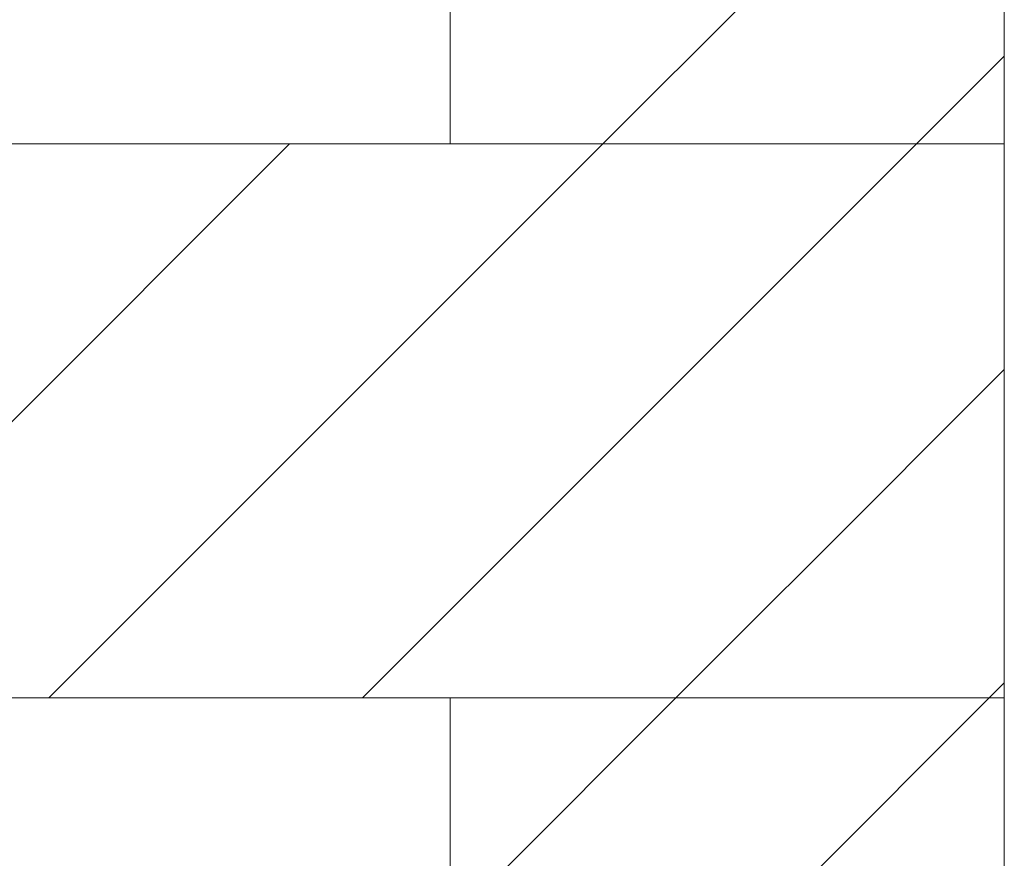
# Model space of a CAD drawing. Extents: x -620 to 3480, y 62 to 1112.
# Tile 147 of 256: x 198.05 to 202.49, y 738.01 to 741.79. Entities that reach past the tile are written whole.
import ezdxf
from ezdxf.lldxf.tags import DXFTag

# ---------------------------------------------------------------- set-up
doc = ezdxf.new("R2010")
doc.units = 0
doc.layers.get('0').update_dxf_attribs({"lineweight": 13})
doc.layers.add('E_Detail_Linie_Text_Bem', color=7, linetype='Continuous', lineweight=13)
doc.layers.add('E_Detail_Wandschraffur', color=7, linetype='Continuous', lineweight=5, true_color=0xc0c0c0)
tags = doc.linetypes.add('fein_strichliert', pattern=[4, 1, -2, 1]).pattern_tags.tags
tags[8:9] = [DXFTag(74, 4), DXFTag(75, 0), DXFTag(340, '0'), DXFTag(46, 0.0), DXFTag(50, 0.0), DXFTag(44, 0.0), DXFTag(45, 0.0)]
tags[6:7] = [DXFTag(74, 4), DXFTag(75, 0), DXFTag(340, '0'), DXFTag(46, 0.0), DXFTag(50, 0.0), DXFTag(44, 0.0), DXFTag(45, 0.0)]
tags[4:5] = [DXFTag(74, 4), DXFTag(75, 0), DXFTag(340, '0'), DXFTag(46, 0.0), DXFTag(50, 0.0), DXFTag(44, 0.0), DXFTag(45, 0.0)]

# ---------------------------------------------------------------- blocks, each defined once
blk = doc.blocks.new('Referenz-A06GA2TW8I')
at = {"layer": 'E_Detail_Linie_Text_Bem', "linetype": 'Continuous', "ltscale": 0.13}
for p, q in [((199.9944, 741.2306), (199.9944, 745.3651)), ((202.4944, 745.3651), (202.4944, 741.2306)), ((202.4944, 741.2306), (151.1673, 741.2306)), ((202.4944, 741.2306), (199.9944, 741.2306)), ((202.4944, 738.7306), (202.4944, 741.2306)), ((151.1673, 738.7306), (199.9944, 738.7306)), ((161.5597, 738.7306), (202.4944, 738.7306)), ((199.9944, 738.7306), (202.4944, 738.7306)), ((199.9944, 726.9306), (199.9944, 738.7306)), ((202.4944, 738.7306), (202.4944, 698.7306))]:
    blk.add_line(p, q, dxfattribs=at)
at = {"layer": 'E_Detail_Wandschraffur', "linetype": 'ByBlock', "ltscale": 0.13}
for p, q in [((200.6835, 741.2306), (202.4944, 743.0416)), ((198.1835, 738.7306), (200.6835, 741.2306)), ((202.0814, 739.8001), (202.4944, 740.2131)), ((202.0177, 739.7364), (202.0814, 739.8001)), ((201.0119, 738.7306), (202.0177, 739.7364)), ((200.156, 737.8747), (201.0119, 738.7306))]:
    blk.add_line(p, q, dxfattribs=at)
at = {"layer": 'E_Detail_Wandschraffur', "linetype": 'fein_strichliert', "ltscale": 0.13}
for p, q in [((202.0977, 741.2306), (202.4944, 741.6273)), ((196.7693, 738.7306), (199.2693, 741.2306)), ((199.5977, 738.7306), (202.0977, 741.2306)), ((202.4261, 738.7306), (202.4944, 738.7989)), ((201.4788, 737.7833), (202.4261, 738.7306))]:
    blk.add_line(p, q, dxfattribs=at)

msp = doc.modelspace()

# ---------------------------------------------------------------- block references
at = {"color": 8, "lineweight": 25, "ltscale": 0.25, "true_color": 0x808080}
msp.add_blockref('Referenz-A06GA2TW8I', (0, 0), dxfattribs=at)

doc.saveas('drawing.dxf')
